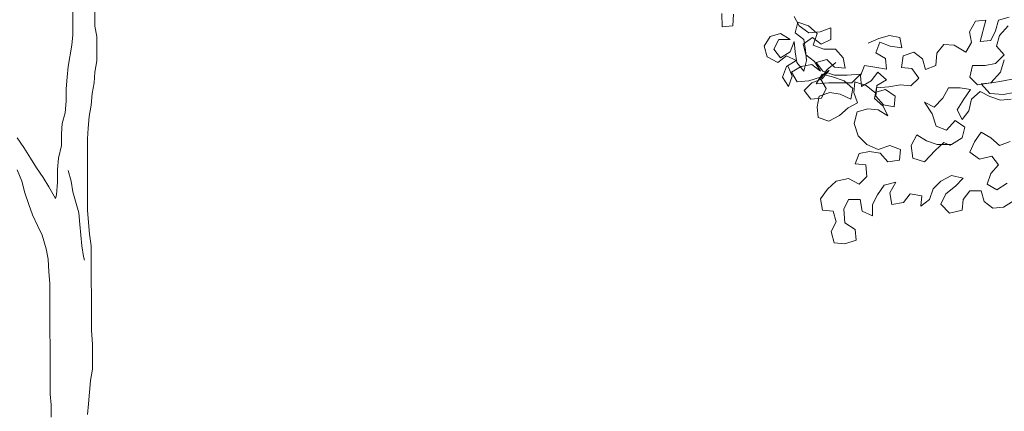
# Model space of a CAD drawing. Header units: millimetres. Extents: x -409347 to -76892, y 286088 to 1850972.
# Tile 112 of 256: x -205707 to -200306, y 555315 to 557460. Entities that reach past the tile are written whole.
import ezdxf

# ---------------------------------------------------------------- set-up
doc = ezdxf.new("R2010")
doc.units = ezdxf.units.MM
doc.linetypes.add('DGN Style 2', pattern=[3.08948, 1.853688, -1.235792])
for name, color, linetype, lineweight in [('a_drzewa', 7, 'Continuous', 0), ('A_P_WAND_BET_A_X', 25, 'Continuous', 0), ('A_P_WAND_BET_V_X', 131, 'DGN Style 2', 0)]:
    doc.layers.add(name, color=color, linetype=linetype, lineweight=lineweight)

msp = doc.modelspace()

# ---------------------------------------------------------------- linework, layer by layer
at = {"layer": 'a_drzewa', "ltscale": 1024}
for p, q in [((-205294.6, 557425.6), (-205294.7, 557552.3)), ((-205416.1, 557515.3), (-205416, 557378)), ((-201854.2, 557421.7), (-201855.3, 557495)), ((-201791, 557490.6), (-201795.4, 557426.3)), ((-201431.8, 557425.7), (-201458.3, 557478.5)), ((-201438.6, 557447.2), (-201454.4, 557389.1)), ((-201380.5, 557426.1), (-201438.6, 557447.2)), ((-200496.6, 557393.9), (-200465, 557452)), ((-200465, 557452), (-200406.9, 557457.3)), ((-200406.9, 557457.3), (-200438.5, 557341.1)), ((-200354.1, 557399.3), (-200338.3, 557457.4)), ((-200338.3, 557457.4), (-200280.2, 557473.2)), ((-205416, 557378), (-205421.2, 557319.9)), ((-205284, 557367.6), (-205294.6, 557425.6)), ((-201795.4, 557426.3), (-201854.2, 557421.7)), ((-201533.6, 557383.7), (-201591.6, 557367.8)), ((-201480.8, 557352.1), (-201533.6, 557383.7)), ((-201454.4, 557389.1), (-201406.9, 557352.2)), ((-201379, 557388.8), (-201431.8, 557425.7)), ((-201333, 557383.9), (-201380.5, 557426.1)), ((-201315.7, 557394.1), (-201379, 557388.8)), ((-201354.1, 557320.6), (-201333, 557383.9)), ((-201257.6, 557415.3), (-201315.7, 557394.1)), ((-201257.6, 557352), (-201257.6, 557415.3)), ((-200486, 557335.8), (-200496.6, 557393.9)), ((-200380.4, 557346.5), (-200354.1, 557399.3)), ((-200285.5, 557425.7), (-200332.9, 557372.9)), ((-205283.9, 557235.6), (-205284, 557367.6)), ((-201591.6, 557367.8), (-201623.3, 557315)), ((-201570.5, 557299.2), (-201544.1, 557352.1)), ((-201544.1, 557352.1), (-201480.8, 557352.1)), ((-201459.6, 557341.6), (-201480.7, 557283.5)), ((-201454.3, 557283.5), (-201459.6, 557341.6)), ((-201410.6, 557325.4), (-201357.9, 557362.4)), ((-201394.7, 557267.4), (-201410.6, 557325.4)), ((-201406.9, 557352.2), (-201396.3, 557294.1)), ((-201357.9, 557362.4), (-201310.3, 557325.5)), ((-201310.3, 557325.5), (-201257.6, 557352)), ((-201053.2, 557331.4), (-200995.2, 557357.8)), ((-200989.9, 557336.7), (-201010.9, 557278.6)), ((-200995.2, 557357.8), (-200937.1, 557373.7)), ((-200931.8, 557315.7), (-200989.9, 557336.7)), ((-200937.1, 557373.7), (-200879, 557363.2)), ((-200879, 557363.2), (-200868.4, 557305.2)), ((-200676, 557277.6), (-200639, 557325.1)), ((-200639, 557325.1), (-200581, 557319.9)), ((-200517.6, 557283), (-200486, 557335.8)), ((-200438.5, 557341.1), (-200380.4, 557346.5)), ((-200332.9, 557372.9), (-200348.7, 557314.8)), ((-205421.2, 557319.9), (-205442.2, 557203.8)), ((-201623.3, 557315), (-201607.4, 557257)), ((-201533.5, 557251.8), (-201570.5, 557299.2)), ((-201480.7, 557283.5), (-201533.5, 557251.8)), ((-201443.7, 557225.5), (-201454.3, 557283.5)), ((-201396.3, 557294.1), (-201390.9, 557236.1)), ((-201296, 557299.5), (-201354.1, 557320.6)), ((-201232.6, 557299.6), (-201296, 557299.5)), ((-201190.4, 557252.1), (-201232.6, 557299.6)), ((-201010.9, 557278.6), (-200958.1, 557247)), ((-200868.4, 557305.2), (-200931.8, 557315.7)), ((-200860.7, 557261.6), (-200802.6, 557282.7)), ((-200802.6, 557282.7), (-200755.1, 557245.8)), ((-200681.2, 557208.9), (-200676, 557277.6)), ((-200581, 557319.9), (-200517.6, 557283)), ((-200348.7, 557314.8), (-200306.4, 557267.4)), ((-205294.4, 557172.3), (-205283.9, 557235.6)), ((-201607.4, 557257), (-201549.3, 557225.4)), ((-201549.3, 557225.4), (-201501.8, 557262.4)), ((-201501.8, 557262.4), (-201449, 557236)), ((-201449, 557236), (-201501.8, 557204.3)), ((-201406.7, 557178), (-201443.7, 557225.5)), ((-201390.9, 557236.1), (-201406.7, 557178)), ((-201347.2, 557230.5), (-201394.7, 557267.4)), ((-201315.5, 557177.7), (-201347.2, 557230.5)), ((-201338.1, 557225.6), (-201280.1, 557241.4)), ((-201301.1, 557178.1), (-201338.1, 557225.6)), ((-201280.1, 557241.4), (-201237.8, 557199.3)), ((-201231.1, 557225.3), (-201278.5, 557188.3)), ((-201179.8, 557194), (-201190.4, 557252.1)), ((-200958.1, 557247), (-200952.8, 557189)), ((-200871.2, 557198.2), (-200860.7, 557261.6)), ((-200755.1, 557245.8), (-200739.2, 557187.8)), ((-200353.9, 557219.8), (-200412, 557209.2)), ((-200306.4, 557267.4), (-200353.9, 557219.8)), ((-200327.5, 557172.3), (-200306.4, 557241)), ((-205442.2, 557203.8), (-205447.4, 557145.7)), ((-205299.6, 557114.2), (-205294.4, 557172.3)), ((-201501.8, 557204.3), (-201522.8, 557146.2)), ((-201470, 557151.5), (-201491.2, 557204.3)), ((-201473.8, 557172.3), (-201421.1, 557204)), ((-201442.1, 557119.5), (-201473.8, 557172.3)), ((-201421.1, 557204), (-201363, 557214.6)), ((-201363, 557214.6), (-201315.5, 557177.7)), ((-201306.4, 557162.2), (-201338, 557109.4)), ((-201278.5, 557188.3), (-201315.4, 557135.5)), ((-201268, 557183), (-201315.4, 557146)), ((-201248.3, 557146.5), (-201306.4, 557162.2)), ((-201304.9, 557135.5), (-201268, 557183)), ((-201237.8, 557157), (-201301.1, 557178.1)), ((-201237.8, 557199.3), (-201179.8, 557194)), ((-201095.3, 557162.4), (-201169.2, 557157.1)), ((-201142.7, 557114.9), (-201095.3, 557162.4)), ((-201074.2, 557210), (-201095.3, 557151.9)), ((-201016.1, 557199.5), (-201074.2, 557210)), ((-201037.2, 557125.5), (-201000.3, 557173.1)), ((-200952.8, 557189), (-201016.1, 557199.5)), ((-201000.3, 557173.1), (-200952.7, 557130.9)), ((-200813.1, 557193), (-200871.2, 557198.2)), ((-200776.1, 557140.2), (-200813.1, 557193)), ((-200739.2, 557187.8), (-200681.2, 557208.9)), ((-200480.6, 557209.1), (-200496.4, 557145.8)), ((-200412, 557209.2), (-200480.6, 557209.1)), ((-200380.2, 557114.2), (-200327.5, 557172.3)), ((-205447.4, 557145.7), (-205452.7, 557082.4)), ((-205310.1, 557056.1), (-205299.6, 557114.2)), ((-201522.8, 557146.2), (-201491.1, 557093.5)), ((-201491.1, 557093.5), (-201470, 557151.5)), ((-201378.8, 557124.9), (-201442.1, 557119.5)), ((-201405.1, 557072.1), (-201362.9, 557114.3)), ((-201315.4, 557146), (-201378.8, 557124.9)), ((-201362.9, 557114.3), (-201304.9, 557135.5)), ((-201338, 557109.4), (-201269.4, 557114.8)), ((-201315.4, 557135.5), (-201283.7, 557082.7)), ((-201269.4, 557114.8), (-201142.7, 557114.9)), ((-201185, 557125.4), (-201248.3, 557146.5)), ((-201169.2, 557157.1), (-201237.8, 557157)), ((-201137.4, 557083.2), (-201185, 557125.4)), ((-201126.9, 557120.2), (-201132.1, 557062.1)), ((-201063.5, 557099.1), (-201126.9, 557120.2)), ((-201095.3, 557151.9), (-201089.9, 557093.8)), ((-201089.9, 557093.8), (-201037.2, 557125.5)), ((-200952.7, 557130.9), (-201005.5, 557099.2)), ((-200818.3, 557098), (-200776.1, 557140.2)), ((-200496.4, 557145.8), (-200454.1, 557103.6)), ((-200454.1, 557103.6), (-200380.2, 557114.2)), ((-200374.9, 557114.2), (-200433, 557108.9)), ((-200433, 557108.9), (-200385.4, 557056.1)), ((-200311.6, 557124.8), (-200374.9, 557114.2)), ((-200253.5, 557135.4), (-200311.6, 557124.8)), ((-205452.7, 557082.4), (-205452.6, 557013.8)), ((-205315.3, 556992.8), (-205310.1, 557056.1)), ((-201368.1, 557024.6), (-201405.1, 557072.1)), ((-201322.1, 557040.8), (-201264.1, 557062)), ((-201283.7, 557082.7), (-201310.1, 557029.9)), ((-201264.1, 557062), (-201206, 557051.5)), ((-201147.9, 557025.1), (-201137.4, 557083.2)), ((-201132.1, 557062.1), (-201111, 557004.1)), ((-201016, 557062.2), (-201063.5, 557099.1)), ((-201018.8, 557029.2), (-201008.3, 557087.2)), ((-200957.9, 557078.1), (-201016, 557062.2)), ((-201005.5, 557099.2), (-201010.7, 557041.1)), ((-201008.3, 557087.2), (-200939.7, 557092.6)), ((-200905.1, 557041.2), (-200957.9, 557078.1)), ((-200939.7, 557092.6), (-200876.4, 557103.2)), ((-200876.4, 557103.2), (-200818.3, 557098)), ((-200612.4, 557087.6), (-200644.1, 557029.5)), ((-200549.1, 557087.7), (-200612.4, 557087.6)), ((-200491, 557077.2), (-200549.1, 557087.7)), ((-200527.9, 557024.3), (-200491, 557077.2)), ((-200438.2, 557066.6), (-200485.7, 557024.4)), ((-200385.4, 557040.3), (-200438.2, 557066.6)), ((-200385.4, 557056.1), (-200311.5, 557050.9)), ((-200311.5, 557050.9), (-200253.5, 557061.5)), ((-205452.6, 557013.8), (-205457.8, 556950.4)), ((-201310.1, 557029.9), (-201368.1, 557024.6)), ((-201332.6, 556982.8), (-201322.1, 557040.8)), ((-201206, 557051.5), (-201147.9, 557025.1)), ((-201111, 557004.1), (-201163.7, 556977.6)), ((-200971.3, 556987), (-201018.8, 557029.2)), ((-201010.7, 557041.1), (-200968.4, 556993.6)), ((-200910.4, 556983.1), (-200905.1, 557041.2)), ((-200691.5, 556982), (-200744.3, 557008.3)), ((-200744.3, 557008.3), (-200702, 556945)), ((-200644.1, 557029.5), (-200691.5, 556982)), ((-200564.8, 556966.2), (-200527.9, 557024.3)), ((-200485.7, 557024.4), (-200501.5, 556961)), ((-200327.3, 557019.2), (-200385.4, 557040.3)), ((-200269.3, 557024.6), (-200327.3, 557019.2)), ((-205457.8, 556950.4), (-205473.6, 556892.3)), ((-205325.8, 556929.4), (-205315.3, 556992.8)), ((-201327.3, 556924.7), (-201332.6, 556982.8)), ((-201163.7, 556977.6), (-201211.2, 556935.4)), ((-201129.6, 556891.8), (-201113.8, 556955.2)), ((-201113.8, 556955.2), (-201055.7, 556971.1)), ((-201055.7, 556971.1), (-200997.7, 556965.8)), ((-200997.7, 556965.8), (-200944.8, 556934.2)), ((-200944.8, 556934.2), (-200971.3, 556987)), ((-200968.4, 556993.6), (-200910.4, 556983.1)), ((-200538.4, 556913.5), (-200564.8, 556966.2)), ((-200501.5, 556961), (-200538.4, 556913.5)), ((-205473.6, 556892.3), (-205478.8, 556834.3)), ((-205331.1, 556866.1), (-205325.8, 556929.4)), ((-201269.2, 556903.6), (-201327.3, 556924.7)), ((-201211.2, 556935.4), (-201269.2, 556903.6)), ((-201108.4, 556823.2), (-201129.6, 556891.8)), ((-200702, 556945), (-200680.9, 556876.4)), ((-200622.8, 556855.3), (-200575.3, 556908.2)), ((-200575.3, 556908.2), (-200522.5, 556871.3)), ((-205336.3, 556808), (-205331.1, 556866.1)), ((-200680.9, 556876.4), (-200622.8, 556855.3)), ((-200522.5, 556871.3), (-200538.3, 556813.2)), ((-200432.7, 556845), (-200469.6, 556792.1)), ((-200379.9, 556813.3), (-200432.7, 556845)), ((-205684.6, 556760.2), (-205721.6, 556812.9)), ((-205478.8, 556834.3), (-205478.8, 556770.9)), ((-205335.9, 556417.4), (-205336.3, 556808)), ((-201060.8, 556775.8), (-201108.4, 556823.2)), ((-200786.4, 556828.8), (-200818, 556770.7)), ((-200733.6, 556797.2), (-200786.4, 556828.8)), ((-200675.5, 556776.1), (-200733.6, 556797.2)), ((-200686, 556744.4), (-200638.6, 556786.7)), ((-200638.6, 556786.7), (-200601.6, 556770.9)), ((-200538.3, 556813.2), (-200596.3, 556776.2)), ((-200469.6, 556792.1), (-200496, 556734)), ((-200332.4, 556771.1), (-200379.9, 556813.3)), ((-200274.3, 556792.3), (-200332.4, 556771.1)), ((-205647.6, 556702.1), (-205684.6, 556760.2)), ((-205478.8, 556770.9), (-205494.5, 556702.3)), ((-201103, 556728.2), (-201045, 556738.8)), ((-200997.5, 556749.4), (-201060.8, 556775.8)), ((-201045, 556738.8), (-200986.9, 556728.3)), ((-200934.1, 556770.6), (-200997.5, 556749.4)), ((-200876.1, 556749.5), (-200934.1, 556770.6)), ((-200881.3, 556691.5), (-200876.1, 556749.5)), ((-200818, 556770.7), (-200807.4, 556702.1)), ((-200744, 556681), (-200686, 556744.4)), ((-200596.3, 556776.2), (-200675.5, 556776.1)), ((-200496, 556734), (-200443.2, 556697.1)), ((-205615.9, 556649.4), (-205647.6, 556702.1)), ((-205494.5, 556702.3), (-205499.8, 556638.9)), ((-201124.1, 556670.1), (-201103, 556728.2)), ((-200986.9, 556728.3), (-200944.6, 556680.9)), ((-200944.6, 556680.9), (-200881.3, 556691.5)), ((-200807.4, 556702.1), (-200744, 556681)), ((-200443.2, 556697.1), (-200374.6, 556713)), ((-200374.6, 556713), (-200337.6, 556665.6)), ((-205721.5, 556638.7), (-205695, 556575.4)), ((-205578.9, 556596.6), (-205615.9, 556649.4)), ((-205499.8, 556638.9), (-205499.7, 556570.3)), ((-205441.7, 556633.7), (-205425.8, 556575.7)), ((-201066, 556664.9), (-201124.1, 556670.1)), ((-201060.7, 556601.6), (-201066, 556664.9)), ((-200337.6, 556665.6), (-200379.8, 556618)), ((-205695, 556575.4), (-205679.1, 556512.1)), ((-205547.2, 556543.9), (-205578.9, 556596.6)), ((-205499.7, 556570.3), (-205504.9, 556501.7)), ((-205425.8, 556575.7), (-205415.2, 556517.6)), ((-201277, 556532.7), (-201229.6, 556575)), ((-201229.6, 556575), (-201161, 556590.9)), ((-201161, 556590.9), (-201102.9, 556559.3)), ((-201102.9, 556559.3), (-201060.7, 556601.6)), ((-200902.3, 556570), (-200965.6, 556554.1)), ((-200933.9, 556511.9), (-200902.3, 556570)), ((-200654.2, 556575.5), (-200696.4, 556533.3)), ((-200596.2, 556607.3), (-200654.2, 556575.5)), ((-200532.8, 556591.5), (-200596.2, 556607.3)), ((-200575, 556549.2), (-200532.8, 556591.5)), ((-200379.8, 556618), (-200400.8, 556559.9)), ((-205510.2, 556480.6), (-205547.2, 556543.9)), ((-205415.2, 556517.6), (-205383.4, 556401.5)), ((-201313.9, 556479.9), (-201277, 556532.7)), ((-200965.6, 556554.1), (-201002.5, 556501.3)), ((-200696.4, 556533.3), (-200717.4, 556475.2)), ((-200627.7, 556506.9), (-200575, 556549.2)), ((-200495.8, 556522.9), (-200532.7, 556475.4)), ((-200432.5, 556523), (-200495.8, 556522.9)), ((-200416.6, 556464.9), (-200432.5, 556523)), ((-200400.8, 556559.9), (-200348, 556528.3)), ((-200348, 556528.3), (-200290, 556565.3)), ((-205679.1, 556512.1), (-205657.9, 556448.8)), ((-205504.9, 556501.7), (-205510.2, 556480.6)), ((-201303.3, 556416.6), (-201313.9, 556479.9)), ((-201160.8, 556474.8), (-201187.2, 556422)), ((-201097.5, 556474.8), (-201160.8, 556474.8)), ((-201086.9, 556411.5), (-201097.5, 556474.8)), ((-201002.5, 556501.3), (-201028.9, 556448.5)), ((-200923.3, 556448.6), (-200933.9, 556511.9)), ((-200860, 556459.2), (-200923.3, 556448.6)), ((-200823, 556506.8), (-200860, 556459.2)), ((-200759.7, 556496.3), (-200823, 556506.8)), ((-200764.9, 556438.2), (-200759.7, 556496.3)), ((-200717.4, 556475.2), (-200764.9, 556438.2)), ((-200654.1, 556448.9), (-200627.7, 556506.9)), ((-200532.7, 556475.4), (-200537.9, 556417.3)), ((-200369, 556428), (-200416.6, 556464.9)), ((-200252.9, 556470.3), (-200311, 556433.3)), ((-205657.9, 556448.8), (-205636.8, 556390.7)), ((-205330.6, 556348.8), (-205335.9, 556417.4)), ((-201245.2, 556411.4), (-201303.3, 556416.6)), ((-201229.4, 556353.3), (-201245.2, 556411.4)), ((-201187.2, 556422), (-201181.8, 556348.1)), ((-201028.8, 556385.2), (-201086.9, 556411.5)), ((-201028.9, 556448.5), (-201028.8, 556385.2)), ((-200606.5, 556401.4), (-200654.1, 556448.9)), ((-200537.9, 556417.3), (-200606.5, 556401.4)), ((-200311, 556433.3), (-200369, 556428)), ((-205636.8, 556390.7), (-205610.3, 556332.7)), ((-205383.4, 556401.5), (-205378.1, 556338.2)), ((-201255.7, 556300.5), (-201229.4, 556353.3)), ((-205610.3, 556332.7), (-205583.9, 556279.9)), ((-205378.1, 556338.2), (-205367.4, 556222.1)), ((-205325.2, 556285.4), (-205330.6, 556348.8)), ((-201239.8, 556237.2), (-201255.7, 556300.5)), ((-201181.8, 556348.1), (-201123.7, 556311.2)), ((-201123.7, 556311.2), (-201118.4, 556253.1)), ((-205583.9, 556279.9), (-205562.7, 556206)), ((-205314.6, 556222.1), (-205325.2, 556285.4)), ((-201118.4, 556253.1), (-201181.7, 556232)), ((-205562.7, 556206), (-205552.1, 556148)), ((-205367.4, 556222.1), (-205356.8, 556164)), ((-205314.2, 555757.6), (-205314.6, 556222.1)), ((-201181.7, 556232), (-201239.8, 556237.2)), ((-205552.1, 556148), (-205546.8, 556079.4)), ((-205356.8, 556164), (-205351.5, 556142.9)), ((-205546.8, 556079.4), (-205541.4, 556016)), ((-205541.4, 556016), (-205540.9, 555409)), ((-205308.9, 555683.7), (-205314.2, 555757.6)), ((-205308.7, 555546.5), (-205308.9, 555683.7)), ((-205319.2, 555483.1), (-205308.7, 555546.5)), ((-205329.7, 555356.4), (-205319.2, 555483.1)), ((-205540.9, 555409), (-205535.5, 555350.9)), ((-205535.5, 555350.9), (-205535.5, 555282.3)), ((-205334.9, 555298.3), (-205329.7, 555356.4))]:
    msp.add_line(p, q, dxfattribs=at)
at = {"layer": 'A_P_WAND_BET_A_X', "ltscale": 0.01}
msp.add_3dface([(-409346.6, 1850971.6), (-87526.5, 1850971.6), (-87526.5, 286087.9), (-409346.6, 286087.9)], dxfattribs=at)
at = {"layer": 'A_P_WAND_BET_V_X'}
msp.add_3dface([(-346399.5, 627361.9), (-346399.5, 492361.9), (-171399.5, 492361.9), (-171399.5, 627361.9)], dxfattribs=at)

doc.saveas('drawing.dxf')
